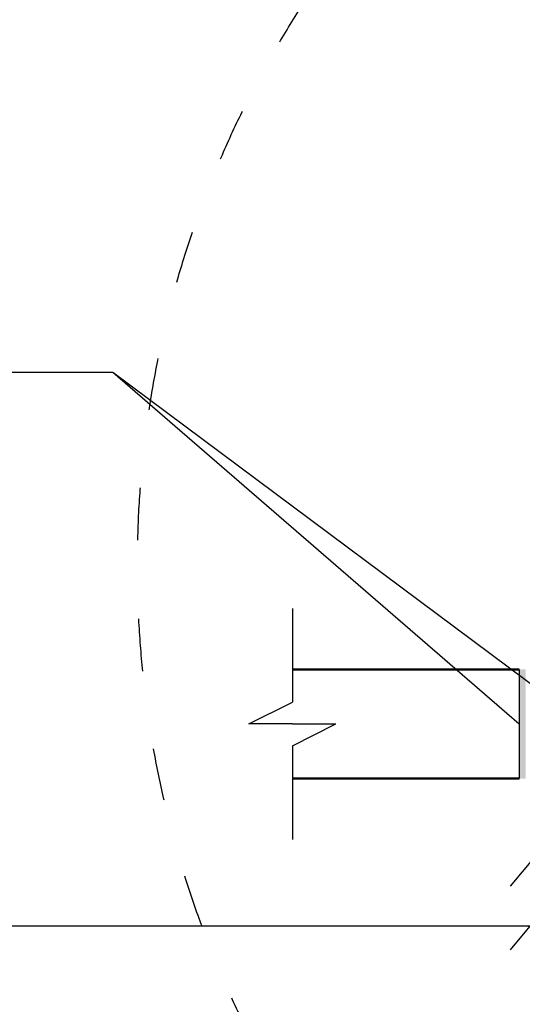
# Model space of a CAD drawing. Header units: millimetres. Extents: x 49721 to 99817, y 15126 to 82527.
# Tile 4 of 25: x 72929 to 74081, y 26761 to 29017. Entities that reach past the tile are written whole.
import ezdxf

# ---------------------------------------------------------------- set-up
doc = ezdxf.new("R2010")
doc.units = ezdxf.units.MM
doc.linetypes.add('ACAD_ISO03W100', pattern=[30, 12, -18])

msp = doc.modelspace()

# ---------------------------------------------------------------- hatches: boundary and pattern name
h = msp.add_hatch(color=256)
h.dxf.hatch_style = 1
h.paths.add_polyline_path([(74088.4, 27528.4), (74073.4, 27528.4), (74073.4, 27278.4), (74088.4, 27278.4)])

# ---------------------------------------------------------------- linework, layer by layer
for p, q in [((69333.7, 28208.8), (73142.4, 28208.8)), ((73142.4, 28208.8), (74073.4, 27403.4)), ((73142.4, 28208.8), (74223.4, 27403.4)), ((73553.7, 27668.2), (73553.7, 27453.4)), ((74073.4, 27528.4), (74073.4, 27278.4)), ((74073.4, 27528.4), (74073.4, 27278.4)), ((73453.7, 27403.4), (73553.7, 27453.4)), ((73553.7, 27403.4), (73453.7, 27403.4)), ((73553.7, 27403.4), (73653.7, 27403.4)), ((73553.7, 27353.4), (73653.7, 27403.4)), ((73553.7, 27353.4), (73553.7, 27138.5)), ((74053.9, 27031.6), (74145, 27141.1)), ((74053.9, 26886.3), (74145, 26995.8)), ((70064, 26941.1), (74260.4, 26941.1))]:
    msp.add_line(p, q)
at = {"linetype": 'Continuous', "lineweight": 50}
for p, q in [((73553.7, 27528.4), (74073.4, 27528.4)), ((73553.7, 27278.4), (74073.4, 27278.4))]:
    msp.add_line(p, q, dxfattribs=at)
at = {"color": 8, "linetype": 'ACAD_ISO03W100', "ltscale": 10}
msp.add_circle((75567, 27765.6), 2368.4, dxfattribs=at)

doc.saveas('drawing.dxf')
